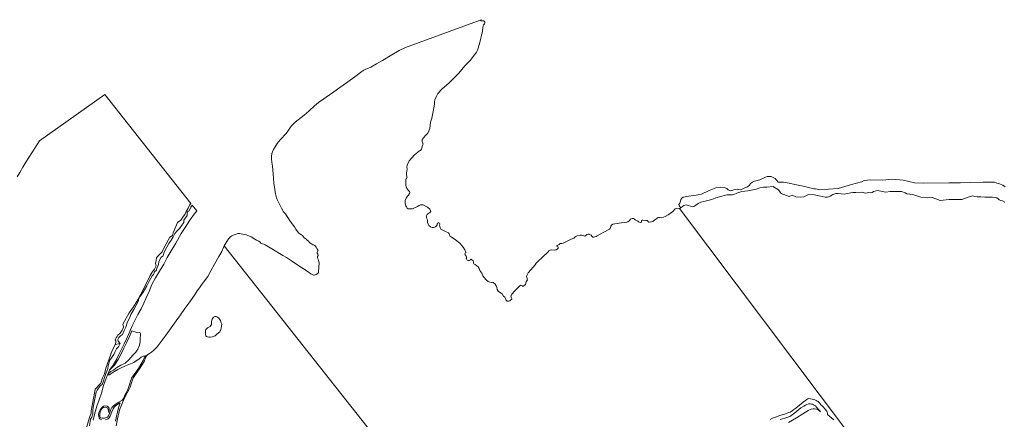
# Model space of a CAD drawing. Extents: x 196936 to 200438, y 361224 to 364196.
# Tile 252 of 256: x 198200 to 199182, y 363797 to 364196. Entities that reach past the tile are written whole.
import ezdxf

# ---------------------------------------------------------------- set-up
doc = ezdxf.new("R2010")
doc.units = 0
for name, color, linetype, lineweight in [('B-ME-GR-GRAS-GV', 60, 'Continuous', 13), ('B-ME-GW-GROND_ZAND-GV', 7, 'Continuous', 18), ('B-ME-GW-TALUD_KRUIN-G', 90, 'Continuous', 18), ('B-ME-GW-TALUD_TEEN-G', 90, 'Continuous', 18), ('B-ME-OB-OEVERVOORZIENING-G', 7, 'Continuous', 18), ('B-ME-OG-WATER_POEL-GV', 7, 'Continuous', 18), ('B-ME-OG-WATER_RIVIER-GV', 130, 'Continuous', 18)]:
    doc.layers.add(name, color=color, linetype=linetype, lineweight=lineweight)

msp = doc.modelspace()

# ---------------------------------------------------------------- linework, layer by layer
at = {"layer": 'B-ME-GR-GRAS-GV'}
for points in [[(199183.088, 364013.989, 14.4), (199180.476, 364015.397, 14.4), (199178.797, 364015.756, 14.4), (199177.314, 364016.369, 14.4), (199176.223, 364017.492, 14.4), (199175.119, 364018.506, 14.4), (199173.379, 364018.816, 14.4), (199170.678, 364018.959, 14.4), (199166.76, 364019.13, 14.4), (199163.035, 364019.057, 14.4), (199159.069, 364019.289, 14.4), (199155.431, 364019.483, 14.4), (199152.596, 364019.919, 14.4), (199151.088, 364020.313, 14.4), (199148.416, 364019.831, 14.4), (199140.085, 364016.798, 14.4), (199127.378, 364016.808, 14.4), (199118.329, 364015.791, 14.4), (199114.072, 364017.274, 14.4), (199110.544, 364018.84, 14.4), (199105.37, 364018.324, 14.4), (199099.155, 364019.256, 14.4), (199091.0388, 364021.691, 14.3972), (199085.2383, 364022.4583, 14.3086), (199083.5582, 364023.5747, 14.3591), (199079.8306, 364024.8429, 14.4534), (199075.3562, 364024.8046, 14.5675), (199068.651, 364024.7283, 14.3182), (199064.1832, 364024.1879, 14.2645), (199055.8876, 364025.7867, 14.537), (199051.9556, 364024.7035, 14.5524), (199050.5876, 364023.6336, 14.4385), (199048.6613, 364023.3765, 14.3768), (199047.392, 364023.8492, 14.4921), (199044.0388, 364022.9823, 14.3415), (199040.1842, 364024.1897, 14.3675), (199034.357, 364023.804, 14.4), (199031.302, 364023.765, 14.4), (199025.811, 364022.785, 14.4), (199022.584, 364022.211, 14.4), (199016.671, 364022.888, 14.4), (199014.505, 364022.858, 14.4), (199011.398, 364021.883, 14.4), (199008.593, 364020.152, 14.4), (199006.022, 364019.004, 14.4), (199003.832, 364019.254, 14.4), (198997.641, 364020.407, 14.4), (198995.7149, 364020.8279, 14.3922), (198993.1188, 364021.3159, 14.3992), (198987.1684, 364021.8563, 14.5453), (198982.4042, 364019.4401, 14.4469), (198979.6296, 364019.024, 14.3985), (198974.5111, 364019.4479, 14.4636), (198970.8818, 364021.0655, 14.4024), (198967.712, 364019.616, 14.4), (198962.571, 364021.702, 14.4), (198960.0034, 364022.8911, 14.3879), (198958.8049, 364024.0718, 14.3602), (198957.2745, 364026.428, 14.3248), (198952.0929, 364029.3808, 14.3262), (198951.8066, 364029.8541, 14.3569), (198945.46, 364029.206, 14.4), (198942.27, 364028.961, 14.4), (198938.641, 364028.267, 14.4), (198934.998, 364026.965, 14.4), (198926.559, 364025.434, 14.4), (198920.751, 364024.602, 14.4), (198915.769, 364023.23, 14.4), (198912.6, 364021.707, 14.4), (198911.309, 364021.578, 14.4), (198908.194, 364021.491, 14.4), (198905.577, 364021.402, 14.4), (198894.686, 364018.322, 14.4), (198890.774, 364016.607, 14.4), (198886.613, 364015.813, 14.4), (198882.713, 364014.712, 14.4), (198879.924, 364014.092, 14.4), (198877.154, 364012.693, 14.4), (198874.762, 364011.196, 14.4), (198873.666, 364010.407, 14.4), (198872.702, 364009.743, 14.4), (198871.241, 364009.579, 14.4), (198869.357, 364010.075, 14.4), (198867.218, 364010.767, 14.4), (198865.237, 364011.384, 14.4), (198862.898, 364010.824, 14.4), (198861.409, 364009.942, 14.4), (198860.017, 364008.939, 14.4), (198859.22, 364009.086, 14.403), (198858.711, 364009.715, 14.651), (198858.18, 364010.753, 15.08), (198857.839, 364011.716, 15.276), (198858.843, 364012.959, 15.292), (198859.493, 364015.215, 15.369), (198859.798, 364016.65, 15.466), (198860.84, 364018.222, 15.543), (198862.12, 364018.988, 15.594), (198867.691, 364020.171, 15.699), (198875.213, 364021.211, 15.737), (198880.444, 364022.074, 15.728), (198887.954, 364025.889, 15.651), (198894.569, 364028.449, 15.807), (198899.079, 364029.09, 15.826), (198903.05, 364028.907, 15.633), (198905.587, 364027.837, 15.529), (198907.15, 364026.491, 15.317), (198908.301, 364025.665, 15.29), (198909.242, 364025.497, 15.209), (198912.683, 364026.484, 15.274), (198916.147, 364027.192, 15.313), (198917.745, 364026.868, 15.325), (198919.501, 364026.47, 15.34), (198920.96, 364027.078, 15.355), (198924.383, 364028.596, 15.351), (198926.451, 364029.439, 15.441), (198928.158, 364031.239, 15.531), (198929.303, 364032.743, 15.519), (198931.13, 364034.141, 15.566), (198933.43, 364035.067, 15.706), (198938.738, 364036.339, 15.823), (198943.633, 364038.824, 15.846), (198946.011, 364039.714, 15.846), (198949.895, 364039.707, 15.831), (198953.973, 364037.573, 15.856), (198957.029, 364034.219, 15.963), (198962.2976, 364034.0132, 16.168), (198967.7761, 364033.0422, 16.6051), (198973.5774, 364031.6515, 16.6142), (198981.9013, 364030.0677, 16.6575), (198992.587, 364027.377, 16.252), (198994.255, 364027.406, 16.283), (198995.946, 364027.154, 16.306), (198997.271, 364026.612, 16.33), (198998.256, 364026.498, 16.384), (199007.074, 364026.919, 16.416), (199016.734, 364027.908, 16.228), (199030.0119, 364031.6622, 16.2549), (199040.0792, 364034.5648, 16.2549), (199042.6031, 364035.6989, 16.1823), (199049.4608, 364036.2932, 16.1669), (199060.9331, 364036.0134, 16.0676), (199070.6731, 364037.1822, 16.2461), (199081.5619, 364035.9244, 16.3055), (199092.7025, 364033.239, 16.3593), (199101.644, 364033.029, 16.438), (199127.103, 364033.408, 16.558), (199138.845, 364033.503, 16.473), (199148.718, 364033.702, 16.426), (199161.262, 364034.037, 16.31), (199172.651, 364033.951, 16.193), (199175.014, 364033.167, 16.092), (199177.586, 364032.567, 16.006), (199180.808, 364031.086, 16.026), (199183.388, 364029.346, 15.995)], [(198269.947, 363790.882, 15.258), (198271.029, 363797.409, 15.06), (198272.332, 363799.371, 14.902), (198273.315, 363802.882, 14.729), (198273.478, 363806.222, 14.567), (198273.825, 363809.574, 14.72), (198276.862, 363824.408, 14.752), (198277.596, 363826.454, 14.807), (198280.641, 363830.882, 14.838), (198282.707, 363832.091, 14.958), (198283.976, 363835.576, 14.899), (198285.095, 363839.072, 14.823), (198286.314, 363842.957, 14.741), (198288.45, 363847.692, 15.002), (198288.72, 363851.128, 14.922), (198290.257, 363856.306, 15.097), (198294.343, 363861.904, 15.165), (198295.607, 363865.138, 15.172), (198296.954, 363867.675, 15.216), (198298.87, 363869.656, 15.371), (198300.697, 363873.12, 15.379), (198298.673, 363875.263, 15.41), (198298.223, 363877.013, 15.392), (198299.511, 363879.131, 15.222), (198300.946, 363880.693, 15.079), (198302.916, 363882.03, 15.251), (198304.779, 363885.986, 15.137), (198306.383, 363889.429, 14.986), (198307.972, 363894.748, 15.057), (198310.176, 363898.892, 15.159), (198311.429, 363902.051, 15.085), (198314.369, 363906.794, 15.145), (198318.899, 363915.545, 15.01), (198319.128, 363917.328, 15.092), (198320.32, 363919.568, 15.09), (198323.499, 363924.362, 15.217), (198327.268, 363930.572, 15.318), (198329.975, 363935.951, 15.314), (198331.134, 363938.273, 15.343), (198332.695, 363940.486, 15.402), (198333.939, 363941.93, 15.505), (198335, 363944.455, 15.259), (198336.778, 363946.365, 15.338), (198337.443, 363949.179, 15.231), (198338.971, 363951.692, 15.329), (198339.284, 363954.831, 15.329), (198341.531, 363959.07, 15.337), (198343.429, 363960.529, 15.255), (198344.096, 363963.165, 15.1), (198345.318, 363965.671, 15.134), (198347.242, 363969.306, 15.125), (198349.146, 363972.869, 15.077), (198351.485, 363976.227, 15.052), (198353.392, 363979.471, 15.166), (198355.327, 363982.731, 15.029), (198357.525, 363985.405, 15.164), (198359.685, 363987.931, 15.252), (198362.041, 363991.178, 15.382), (198364.025, 363993.807, 15.385), (198364.048, 363996.248, 15.231), (198367.392, 364000.677, 15.362), (198367.626, 364003.685, 15.227), (198368.507, 364004.985, 15.256), (198369.618, 364005.49, 15.314), (198371.055, 364009.163, 15.283), (198372.4953, 364011.0128, 15.3404), (198376.9889, 364005.3211, 16.1008), (198374.644, 364002.145, 15.988), (198370.209, 363996.01, 15.958), (198365.492, 363988.752, 15.832), (198361.552, 363982.949, 15.88), (198356.234, 363973.274, 16.049), (198351.514, 363965.451, 15.997), (198347.677, 363959, 15.908), (198344.185, 363952.277, 15.917), (198339.883, 363945.122, 15.903), (198336.011, 363938.727, 15.758), (198332.163, 363931.837, 15.796), (198329.722, 363925.081, 15.882), (198326.715, 363918.665, 15.835), (198324.202, 363913.302, 15.797), (198321.544, 363907.545, 15.715), (198318.152, 363901.892, 15.766), (198315.689, 363896.75, 15.795), (198312.72, 363890.808, 15.744), (198310.289, 363884.844, 15.763), (198307.765, 363879.119, 15.79), (198304.714, 363872.691, 15.917), (198302.072, 363867.205, 15.782), (198299.346, 363862.113, 15.486), (198297.351, 363857.766, 15.331), (198293.643, 363851.241, 15.421), (198289.938, 363846.487, 15.206), (198286.609, 363838.415, 14.836), (198283.895, 363831.169, 14.905), (198282.002, 363823.483, 14.93), (198279.858, 363816.897, 14.736), (198277.296, 363810.304, 14.768), (198275.249, 363803.452, 14.792), (198273.693, 363796.324, 14.92)], [(198266.979, 363789.129, 14.214), (198270.52, 363799.986, 14.214), (198271.86, 363803.394, 14.214), (198271.879, 363805.849, 14.214), (198275.544, 363825.204, 14.214), (198275.878, 363827.492, 14.214), (198281.516, 363833.478, 14.214), (198283.086, 363838.574, 14.214), (198285.053, 363842.79, 14.214), (198286.493, 363848.231, 14.214), (198292.6, 363865.981, 14.214), (198294.803, 363869.713, 14.214), (198295.547, 363871.943, 14.214), (198300.697, 363873.12, 15.379), (198298.87, 363869.656, 15.371), (198296.954, 363867.675, 15.216), (198295.607, 363865.138, 15.172), (198294.343, 363861.904, 15.165), (198290.257, 363856.306, 15.097), (198288.72, 363851.128, 14.922), (198288.45, 363847.692, 15.002), (198286.314, 363842.957, 14.741), (198285.095, 363839.072, 14.823), (198283.976, 363835.576, 14.899), (198282.707, 363832.091, 14.958), (198280.641, 363830.882, 14.838), (198277.596, 363826.454, 14.807), (198276.862, 363824.408, 14.752), (198273.825, 363809.574, 14.72), (198273.478, 363806.222, 14.567), (198273.315, 363802.882, 14.729), (198272.332, 363799.371, 14.902), (198271.029, 363797.409, 15.06), (198269.947, 363790.882, 15.258)], [(198948.893, 363797.018, 14.4), (198951.212, 363798.357, 14.4), (198954.161, 363799.53, 14.4), (198958.631, 363801.021, 14.4), (198964.16, 363802.853, 14.4), (198967.258, 363803.978, 14.4), (198968.841, 363804.567, 14.4), (198969.854, 363805.037, 14.4), (198970.827, 363805.697, 14.4), (198972.644, 363806.97, 14.4), (198974.421, 363808.433, 14.4), (198978.146, 363811.495, 14.4), (198981.761, 363814.414, 14.4), (198985.64, 363817.211, 14.4), (198986.477, 363817.763, 14.4), (198986.803, 363817.91, 14.4), (198987.427, 363817.962, 14.4), (198989.216, 363817.662, 14.4), (198992.421, 363817.043, 14.4), (198993.62, 363816.718, 14.4), (198994.866, 363816.265, 14.4), (198995.799, 363815.508, 14.4), (198996.881, 363814.98, 14.4), (198997.814, 363814.223, 14.4), (198998.764, 363813.093, 14.4), (198999.161, 363812.243, 14.4), (198999.666, 363811.535, 14.4), (199000.673, 363810.893, 14.4), (199001.746, 363809.748, 14.4), (199003.562, 363807.807, 14.4), (199005.435, 363805.302, 14.4), (199005.763, 363804.398, 14.4), (199005.941, 363803.265, 14.4), (199005.985, 363802.58, 14.4), (199006.099, 363802.226, 14.4), (199006.524, 363801.899, 14.4), (199008.22, 363800.528, 14.4), (199010.502, 363798.346, 14.4), (199012.394, 363796.798, 14.4)], [(198967.159, 363794.257, 15.843), (198975.177, 363798.892, 15.808), (198981.64, 363802.904, 15.708), (198986.829, 363806.074, 15.695), (198989.827, 363807.395, 15.747), (198991.728, 363807.793, 15.695), (198993.091, 363807.821, 15.643), (198994.995, 363807.446, 15.582), (198996.666, 363806.664, 15.565), (198999.269, 363804.848, 15.426), (198998.426, 363805.842, 15.426), (198996.36, 363807.751, 15.469), (198995.161, 363809.404, 15.413), (198994.129, 363810.637, 15.387), (198992.202, 363811.88, 15.33), (198991.153, 363812.435, 15.265), (198990.245, 363812.602, 15.239), (198988.727, 363812.84, 15.235), (198987.254, 363812.67, 15.209), (198985.576, 363812.061, 15.178), (198984.176, 363811.451, 15.078), (198982.436, 363810.57, 15.013), (198979.402, 363808.665, 15.113), (198973.668, 363803.735, 15.122), (198969.585, 363800.777, 15.191), (198968.619, 363800.178, 15.187), (198963.408, 363798.432, 15.074), (198958.831, 363797.077, 15.07)]]:
    msp.add_polyline3d(points, dxfattribs=at)
at = {"layer": 'B-ME-GW-GROND_ZAND-GV'}
for points in [[(198273.693, 363796.324, 14.92), (198275.249, 363803.452, 14.792), (198277.296, 363810.304, 14.768), (198279.858, 363816.897, 14.736), (198282.002, 363823.483, 14.93), (198283.895, 363831.169, 14.905), (198286.609, 363838.415, 14.836), (198289.938, 363846.487, 15.206), (198294.949, 363851.314, 15.432), (198298.71, 363857.076, 15.398), (198301.186, 363862.049, 15.526), (198304.219, 363868.279, 15.87), (198306.915, 363873.781, 15.958), (198309.934, 363879.935, 15.868), (198312.3352, 363885.5012, 15.8544), (198313.433, 363885.35, 15.706), (198315.445, 363884.818, 15.711), (198317.227, 363883.906, 15.706), (198318.42, 363883.655, 15.701), (198319.737, 363883.834, 15.701), (198320.532, 363883.667, 15.696), (198321.016, 363883.055, 15.696), (198321.083, 363882.047, 15.696), (198320.726, 363878.052, 15.592), (198320.698, 363874.648, 15.592), (198320.07, 363871.5, 15.524), (198318.195, 363867.497, 15.467), (198316.389, 363864.412, 15.399), (198313.462, 363861.237, 15.373), (198311.482, 363858.876, 15.358), (198309.25, 363856.582, 15.389), (198305.682, 363853.293, 15.303), (198301.506, 363851.243, 15.313), (198297.441, 363848.887, 15.261), (198293.916, 363846.43, 15.179), (198292.645, 363845.709, 15.186), (198291.228, 363844.918, 15.036), (198289.994, 363843.811, 15.046), (198289.198, 363842.984, 14.953), (198288.79, 363842.333, 14.845), (198288.714, 363841.679, 14.762), (198289.564, 363841.66, 14.752), (198290.072, 363841.877, 14.708), (198291.521, 363842.627, 14.662), (198294.325, 363844.58, 14.693), (198298.302, 363847.13, 14.687), (198300.997, 363848.47, 14.842), (198306.038, 363850.676, 14.811), (198314.394, 363854.185, 14.656), (198319.466, 363857.601, 14.615), (198321.756, 363859.303, 14.705), (198322.858, 363859.91, 14.705), (198324.006, 363860.291, 14.684), (198324.871, 363860.447, 14.622), (198325.55, 363860.589, 14.488), (198325.143, 363859.968, 14.435), (198323.538, 363855.999, 14.362), (198321.368, 363851.913, 14.383), (198318.947, 363847.892, 14.497), (198314.805, 363842.05, 14.698), (198312.08, 363838.249, 14.838), (198311.549, 363837.171, 14.791), (198310.86, 363835.375, 14.719), (198310.002, 363832.128, 14.569), (198309.073, 363829.22, 14.507), (198308.229, 363827.038, 14.512), (198307.201, 363825.172, 14.492), (198305.512, 363822.059, 14.523), (198304.102, 363818.178, 14.662), (198303.417, 363817.044, 14.652), (198302.476, 363816.234, 14.719), (198299.246, 363814.405, 14.9), (198296.548, 363812.735, 15.086), (198293.986, 363810.644, 15.236), (198292.429, 363809.281, 15.308), (198291.254, 363807.101, 15.385), (198290.061, 363803.194, 15.375), (198289.029, 363800.666, 15.432), (198288.086, 363799.526, 15.447), (198286.994, 363798.992, 15.535), (198284.958, 363798.568, 15.608), (198282.851, 363798.484, 15.633), (198281.544, 363798.636, 15.649), (198280.878, 363799.229, 15.664), (198280.466, 363800.418, 15.659), (198280.315, 363802.275, 15.685), (198280.854, 363804.677, 15.742), (198281.519, 363806.585, 15.737), (198282.495, 363808.016, 15.747), (198283.906, 363809.065, 15.685), (198285.643, 363809.45, 15.695), (198287.127, 363809.24, 15.726), (198288.284, 363808.442, 15.649), (198289.26, 363804.208, 15.53), (198289.836, 363807.561, 15.442), (198289.776, 363808.304, 15.473), (198289.434, 363809.153, 15.447), (198288.825, 363809.924, 15.442), (198287.724, 363810.568, 15.396), (198285.41, 363810.912, 15.37), (198284.221, 363810.499, 15.38), (198282.755, 363809.604, 15.37), (198281.925, 363808.487, 15.391), (198280.778, 363806.856, 15.391), (198279.628, 363804.894, 15.411), (198279.266, 363803.685, 15.375), (198278.992, 363802.283, 15.38), (198279.255, 363800.449, 15.396), (198279.809, 363798.582, 15.37), (198280.796, 363797.584, 15.339), (198282.269, 363796.97, 15.349)], [(198282.269, 363796.97, 15.349), (198280.796, 363797.584, 15.339), (198279.809, 363798.582, 15.37), (198279.255, 363800.449, 15.396), (198278.992, 363802.283, 15.38), (198279.266, 363803.685, 15.375), (198279.628, 363804.894, 15.411), (198280.778, 363806.856, 15.391), (198281.925, 363808.487, 15.391), (198282.755, 363809.604, 15.37), (198284.221, 363810.499, 15.38), (198285.41, 363810.912, 15.37), (198287.724, 363810.568, 15.396), (198288.825, 363809.924, 15.442), (198289.434, 363809.153, 15.447), (198289.776, 363808.304, 15.473), (198289.836, 363807.561, 15.442), (198289.26, 363804.208, 15.53), (198288.284, 363808.442, 15.649), (198287.127, 363809.24, 15.726), (198285.643, 363809.45, 15.695), (198283.906, 363809.065, 15.685), (198282.495, 363808.016, 15.747), (198281.519, 363806.585, 15.737), (198280.854, 363804.677, 15.742), (198280.315, 363802.275, 15.685), (198280.466, 363800.418, 15.659), (198280.878, 363799.229, 15.664), (198281.544, 363798.636, 15.649), (198282.851, 363798.484, 15.633), (198284.958, 363798.568, 15.608), (198286.994, 363798.992, 15.535), (198288.086, 363799.526, 15.447), (198289.029, 363800.666, 15.432), (198290.061, 363803.194, 15.375), (198291.254, 363807.101, 15.385), (198292.429, 363809.281, 15.308), (198293.986, 363810.644, 15.236), (198296.548, 363812.735, 15.086), (198299.246, 363814.405, 14.9), (198302.476, 363816.234, 14.719), (198303.417, 363817.044, 14.652), (198304.102, 363818.178, 14.662), (198305.512, 363822.059, 14.523), (198307.201, 363825.172, 14.492), (198308.229, 363827.038, 14.512), (198309.073, 363829.22, 14.507), (198310.002, 363832.128, 14.569), (198310.86, 363835.375, 14.719), (198311.549, 363837.171, 14.791), (198312.08, 363838.249, 14.838), (198314.805, 363842.05, 14.698), (198318.947, 363847.892, 14.497), (198321.368, 363851.913, 14.383), (198323.538, 363855.999, 14.362), (198325.143, 363859.968, 14.435), (198325.55, 363860.589, 14.488), (198326.942, 363860.81, 14.4), (198325.914, 363858.944, 14.4), (198324.814, 363855.835, 14.4), (198322.97, 363852.336, 14.4), (198319.852, 363847.698, 14.4), (198316.661, 363843.068, 14.4), (198314.113, 363839.21, 14.4), (198313.049, 363836.722, 14.4), (198311.998, 363833.719, 14.4), (198310.667, 363829.571, 14.4), (198309.556, 363827.309, 14.4), (198305.728, 363820.069, 14.4), (198303.317, 363814.87, 14.4), (198301.868, 363811.288, 14.4), (198300.352, 363807.456, 14.4), (198299.234, 363803.871, 14.4), (198297.899, 363797.81, 14.4), (198296.584, 363790.975, 14.4)], [(198296.132, 363795.346, 14.75), (198296.904, 363800.369, 14.704), (198297.888, 363804.374, 14.683), (198298.946, 363808.701, 14.6), (198300.638, 363813.727, 14.533), (198299.059, 363812.809, 14.776), (198296.231, 363810.969, 14.957), (198294.608, 363809.357, 15.024), (198293.704, 363807.918, 15.039), (198292.467, 363804.899, 15.065), (198290.594, 363800.52, 15.07), (198289.615, 363798.758, 15.132), (198288.706, 363797.908, 15.137), (198287.686, 363797.366, 15.179), (198286.038, 363797.117, 15.261)], [(198286.038, 363797.117, 15.261), (198287.686, 363797.366, 15.179), (198288.706, 363797.908, 15.137), (198289.615, 363798.758, 15.132), (198290.594, 363800.52, 15.07), (198292.467, 363804.899, 15.065), (198293.704, 363807.918, 15.039), (198294.608, 363809.357, 15.024), (198296.231, 363810.969, 14.957), (198299.059, 363812.809, 14.776), (198300.638, 363813.727, 14.533), (198298.946, 363808.701, 14.6), (198297.888, 363804.374, 14.683), (198296.904, 363800.369, 14.704), (198296.132, 363795.346, 14.75)]]:
    msp.add_polyline3d(points, dxfattribs=at)
at = {"layer": 'B-ME-GW-TALUD_KRUIN-G'}
for points in [[(198372.4953, 364011.0128, 15.3404), (198371.055, 364009.163, 15.283), (198369.618, 364005.49, 15.314), (198368.507, 364004.985, 15.256), (198367.626, 364003.685, 15.227), (198367.392, 364000.677, 15.362), (198364.048, 363996.248, 15.231), (198364.025, 363993.807, 15.385), (198362.041, 363991.178, 15.382), (198359.685, 363987.931, 15.252), (198357.525, 363985.405, 15.164), (198355.327, 363982.731, 15.029), (198353.392, 363979.471, 15.166), (198351.485, 363976.227, 15.052), (198349.146, 363972.869, 15.077), (198347.242, 363969.306, 15.125), (198345.318, 363965.671, 15.134), (198344.096, 363963.165, 15.1), (198343.429, 363960.529, 15.255), (198341.531, 363959.07, 15.337), (198339.284, 363954.831, 15.329), (198338.971, 363951.692, 15.329), (198337.443, 363949.179, 15.231), (198336.778, 363946.365, 15.338), (198335, 363944.455, 15.259), (198333.939, 363941.93, 15.505), (198332.695, 363940.486, 15.402), (198331.134, 363938.273, 15.343), (198329.975, 363935.951, 15.314), (198327.268, 363930.572, 15.318), (198323.499, 363924.362, 15.217), (198320.32, 363919.568, 15.09), (198319.128, 363917.328, 15.092), (198318.899, 363915.545, 15.01), (198314.369, 363906.794, 15.145), (198311.429, 363902.051, 15.085), (198310.176, 363898.892, 15.159), (198307.972, 363894.748, 15.057), (198306.383, 363889.429, 14.986), (198304.779, 363885.986, 15.137), (198302.916, 363882.03, 15.251), (198300.946, 363880.693, 15.079), (198299.511, 363879.131, 15.222), (198298.223, 363877.013, 15.392), (198298.673, 363875.263, 15.41), (198300.697, 363873.12, 15.379), (198298.87, 363869.656, 15.371), (198296.954, 363867.675, 15.216), (198295.607, 363865.138, 15.172), (198294.343, 363861.904, 15.165), (198290.257, 363856.306, 15.097), (198288.72, 363851.128, 14.922), (198288.45, 363847.692, 15.002), (198286.314, 363842.957, 14.741), (198285.095, 363839.072, 14.823), (198283.976, 363835.576, 14.899), (198282.707, 363832.091, 14.958), (198280.641, 363830.882, 14.838), (198277.596, 363826.454, 14.807), (198276.862, 363824.408, 14.752), (198273.825, 363809.574, 14.72), (198273.478, 363806.222, 14.567), (198273.315, 363802.882, 14.729), (198272.332, 363799.371, 14.902), (198271.029, 363797.409, 15.06), (198269.947, 363790.882, 15.258)], [(198958.831, 363797.077, 15.07), (198963.408, 363798.432, 15.074), (198968.619, 363800.178, 15.187), (198969.585, 363800.777, 15.191), (198973.668, 363803.735, 15.122), (198979.402, 363808.665, 15.113), (198982.436, 363810.57, 15.013), (198984.176, 363811.451, 15.078), (198985.576, 363812.061, 15.178), (198987.254, 363812.67, 15.209), (198988.727, 363812.84, 15.235), (198990.245, 363812.602, 15.239), (198991.153, 363812.435, 15.265), (198992.202, 363811.88, 15.33), (198994.129, 363810.637, 15.387), (198995.161, 363809.404, 15.413), (198996.36, 363807.751, 15.469), (198998.426, 363805.842, 15.426), (198999.269, 363804.848, 15.426)]]:
    msp.add_polyline3d(points, dxfattribs=at)
at = {"layer": 'B-ME-GW-TALUD_TEEN-G'}
msp.add_polyline3d([(198376.9889, 364005.3211, 16.1008), (198374.644, 364002.145, 15.988), (198370.209, 363996.01, 15.958), (198365.492, 363988.752, 15.832), (198361.552, 363982.949, 15.88), (198356.234, 363973.274, 16.049), (198351.514, 363965.451, 15.997), (198347.677, 363959, 15.908), (198344.185, 363952.277, 15.917), (198339.883, 363945.122, 15.903), (198336.011, 363938.727, 15.758), (198332.163, 363931.837, 15.796), (198329.722, 363925.081, 15.882), (198326.715, 363918.665, 15.835), (198324.202, 363913.302, 15.797), (198321.544, 363907.545, 15.715), (198318.152, 363901.892, 15.766), (198315.689, 363896.75, 15.795), (198312.72, 363890.808, 15.744), (198310.289, 363884.844, 15.763), (198307.765, 363879.119, 15.79), (198304.714, 363872.691, 15.917), (198302.072, 363867.205, 15.782), (198299.346, 363862.113, 15.486), (198297.351, 363857.766, 15.331), (198293.643, 363851.241, 15.421), (198289.938, 363846.487, 15.206), (198286.609, 363838.415, 14.836), (198283.895, 363831.169, 14.905), (198282.002, 363823.483, 14.93), (198279.858, 363816.897, 14.736), (198277.296, 363810.304, 14.768), (198275.249, 363803.452, 14.792), (198273.693, 363796.324, 14.92)], dxfattribs=at)
at = {"layer": 'B-ME-OB-OEVERVOORZIENING-G'}
msp.add_polyline3d([(198266.979, 363789.129, 14.214), (198270.52, 363799.986, 14.214), (198271.86, 363803.394, 14.214), (198271.879, 363805.849, 14.214), (198275.544, 363825.204, 14.214), (198275.878, 363827.492, 14.214), (198281.516, 363833.478, 14.214), (198283.086, 363838.574, 14.214), (198285.053, 363842.79, 14.214), (198286.493, 363848.231, 14.214), (198292.6, 363865.981, 14.214), (198294.803, 363869.713, 14.214), (198295.547, 363871.943, 14.214), (198296.291, 363874.173, 14.214), (198296.239, 363875.507, 14.214), (198295.791, 363876.703, 14.214), (198296.588, 363878.69, 14.214), (198297.791, 363879.868, 14.214), (198298.495, 363881.166, 14.214), (198300.709, 363883.345, 14.214), (198302.674, 363886.383, 14.214), (198303.874, 363889.172, 14.214), (198303.617, 363891.035, 14.214), (198303.173, 363892.372, 14.214), (198309.534, 363903.631, 14.214), (198311.942, 363906.812, 14.214), (198313.311, 363908.54, 14.214), (198318.326, 363916.566, 14.214), (198324.457, 363928.71, 14.214), (198330.588, 363940.854, 14.214), (198332.699, 363944.338, 14.214), (198335.047, 363947.249, 14.214), (198336.033, 363949.176, 14.214), (198336.486, 363950.604, 14.214), (198335.983, 363952.859, 14.214), (198336.458, 363955.853, 14.214), (198337.029, 363958.396, 14.214), (198337.871, 363959.709, 14.214), (198339.142, 363961.037, 14.214), (198340.889, 363963.003, 14.214), (198342.512, 363964.524, 14.214), (198344.834, 363969.513, 14.214), (198350.195, 363979.147, 14.214), (198352.723, 363980.976, 14.214), (198353.378, 363983.625, 14.214), (198357.821, 363993.799, 14.214), (198361.168, 363996.153, 14.214), (198363.802, 364000.246, 14.214), (198365.134, 364001.688, 14.214), (198366.455, 364004.794, 14.214), (198368.494, 364008.024, 14.214), (198369.866, 364011.011, 14.214), (198371.2125, 364012.6377, 14.214)], dxfattribs=at)
at = {"layer": 'B-ME-OG-WATER_POEL-GV'}
for points in [[(198620.847, 363696.346, 14.4), (198404.416, 363970.517, 14.4), (198405.4, 363972.326, 14.4), (198408.827, 363977.652, 14.4), (198409.944, 363978.862, 14.4), (198411.119, 363979.791, 14.4), (198411.951, 363980.394, 14.4), (198413.286, 363981.122, 14.4), (198416.22, 363982.241, 14.4), (198417.92, 363982.712, 14.4), (198419.805, 363982.674, 14.4), (198423.056, 363982.08, 14.4), (198426.304, 363981.333, 14.4), (198427.859, 363980.905, 14.4), (198429.016, 363980.494, 14.4), (198431.32, 363979.331, 14.4), (198435.034, 363977.017, 14.4), (198436.555, 363976.231, 14.4), (198438.806, 363975.137, 14.4), (198440.189, 363974.02, 14.4), (198441.059, 363973.271, 14.4), (198441.491, 363973.004, 14.4), (198442.682, 363972.619, 14.4), (198443.933, 363972.227, 14.4), (198445.149, 363971.531, 14.4), (198451.808, 363967.455, 14.4), (198462.946, 363961.009, 14.4), (198466.526, 363958.865, 14.4), (198471.706, 363955.609, 14.4), (198479.024, 363950.562, 14.4), (198483.629, 363947.682, 14.4), (198487.283, 363945.375, 14.4), (198490.704, 363942.663, 14.4), (198493.345, 363941.215, 14.4), (198494.13, 363941.062, 14.4), (198496.01, 363941.832, 14.4), (198497.716, 363942.962, 14.4), (198498.22, 363943.583, 14.4), (198498.343, 363943.846, 14.4), (198498.602, 363945.545, 14.4), (198498.857, 363948.016, 14.4), (198498.794, 363950.401, 14.4), (198499.013, 363952.289, 14.4), (198499.134, 363953.603, 14.4), (198498.882, 363954.62, 14.4), (198498.408, 363956.126, 14.4), (198497.934, 363957.632, 14.4), (198497.345, 363958.935, 14.4), (198497.394, 363959.362, 14.4), (198497.64, 363959.889, 14.4), (198498.2, 363960.719, 14.4), (198498.222, 363961.18, 14.4), (198497.733, 363962.286, 14.4), (198497.101, 363963.224, 14.4), (198496.996, 363963.915, 14.4), (198497.399, 363964.733, 14.4), (198497.944, 363965.441, 14.4), (198498.238, 363965.84, 14.4), (198497.882, 363966.498, 14.4), (198496.853, 363968.007, 14.4), (198496.1, 363969.236, 14.4), (198495.509, 363970.262, 14.4), (198494.807, 363970.868, 14.4), (198493.421, 363971.43, 14.4), (198492.765, 363971.63, 14.4), (198490.732, 363972.73, 14.4), (198489.497, 363973.799, 14.4), (198488.596, 363975.077, 14.4), (198487.327, 363976.119, 14.4), (198485.68, 363977.36, 14.4), (198484.102, 363978.654, 14.4), (198482.459, 363980.728, 14.4), (198481.508, 363981.579, 14.4), (198479.846, 363982.42, 14.4), (198478.712, 363983.292, 14.4), (198477.581, 363984.72, 14.4), (198476, 363987.064, 14.4), (198474.407, 363989.564, 14.4), (198470.06, 363994.996, 14.4), (198467.775, 363998.718, 14.4), (198466.524, 364000.715, 14.4), (198465.409, 364002.543, 14.4), (198463.63, 364004.509, 14.4), (198461.459, 364008.156, 14.4), (198459.541, 364012.114, 14.4), (198457.226, 364016.643, 14.4), (198456.429, 364018.557, 14.4), (198455.702, 364022.407, 14.4), (198455.059, 364026.711, 14.4), (198453.992, 364033.226, 14.4), (198453.405, 364042.277, 14.4), (198452.487, 364050.071, 14.4), (198451.984, 364053.988, 14.4), (198451.608, 364057.397, 14.4), (198451.557, 364059.626, 14.4), (198452.052, 364062.563, 14.4), (198452.583, 364064.477, 14.4), (198453.738, 364066.721, 14.4), (198455.262, 364069.477, 14.4), (198457.397, 364072.718, 14.4), (198460.463, 364076.53, 14.4), (198466.202, 364082.626, 14.4), (198468.446, 364085.962, 14.4), (198470.534, 364089.042, 14.4), (198471.948, 364090.749, 14.4), (198475.257, 364093.874, 14.4), (198484.076, 364100.944, 14.4), (198488.765, 364105.078, 14.4), (198494.414, 364110.224, 14.4), (198498.35, 364113.51, 14.4), (198503.664, 364117.384, 14.4), (198506.104, 364119.066, 14.4), (198513.62, 364124.182, 14.4), (198519.737, 364128.525, 14.4), (198522.971, 364131.004, 14.4), (198534.679, 364139.19, 14.4), (198541.56, 364144.473, 14.4), (198543.599, 364145.921, 14.4), (198545.82, 364146.926, 14.4), (198548.381, 364148.033, 14.4), (198550.581, 364148.854, 14.4), (198556.293, 364152.121, 14.4), (198562.457, 364155.663, 14.4), (198569.8, 364160.152, 14.4), (198579.023, 364165.412, 14.4), (198585.309, 364168.599, 14.4), (198660.577, 364196.286, 14.4), (198660.521, 364195.517, 14.4), (198660.716, 364195.263, 14.4), (198661.192, 364195.063, 14.4), (198662.293, 364195.1, 14.4), (198663.472, 364195.035, 14.4), (198663.819, 364194.898, 14.4), (198664.142, 364194.581, 14.4), (198664.341, 364194.007, 14.4), (198664.347, 364193.366, 14.4), (198664.315, 364192.777, 14.4), (198663.923, 364192.235, 14.4), (198663.239, 364191.549, 14.4), (198663.027, 364190.983, 14.4), (198662.335, 364188.517, 14.4), (198662.129, 364184.89, 14.4), (198658.983, 364172.152, 14.4), (198657.202, 364165.947, 14.4), (198656.059, 364163.861, 14.4), (198654.125, 364161.33, 14.4), (198649.574, 364155.583, 14.4), (198646.761, 364152.621, 14.4), (198644.48, 364150.228, 14.4), (198638.318, 364143.005, 14.4), (198630.662, 364135.202, 14.4), (198628.66, 364133.183, 14.4), (198621.479, 364126.931, 14.4), (198617.594, 364122.447, 14.4), (198616.194, 364120.003, 14.4), (198614.513, 364116.336, 14.4), (198614.319, 364114.265, 14.4), (198614.237, 364111.948, 14.4), (198612.783, 364104.624, 14.4), (198611.517, 364098.117, 14.4), (198610.109, 364093.999, 14.4), (198609.615, 364087.759, 14.4), (198607.637, 364083.149, 14.4), (198605.069, 364080.698, 14.4), (198602.002, 364076.652, 14.4), (198601.966, 364075.539, 14.4), (198602.003, 364074.651, 14.4), (198602.608, 364073.045, 14.4), (198602.755, 364071.911, 14.4), (198602.269, 364070.525, 14.4), (198601.249, 364066.937, 14.4), (198600.255, 364065.593, 14.4), (198599.144, 364065.381, 14.4), (198594.376, 364061.304, 14.4), (198591.769, 364058.655, 14.4), (198588.753, 364055.325, 14.4), (198586.802, 364051.099, 14.4), (198586.546, 364048.895, 14.4), (198586.763, 364047.148, 14.4), (198586.64, 364044.883, 14.4), (198586.316, 364043.292, 14.4), (198586.239, 364042.23, 14.4), (198586.539, 364038.799, 14.4), (198586.29, 364037.85, 14.4), (198585.899, 364037.291, 14.4), (198585.466, 364036.364, 14.4), (198585.481, 364035.292, 14.4), (198585.632, 364030.574, 14.4), (198586.295, 364028.264, 14.4), (198587.096, 364027.147, 14.4), (198587.919, 364026.214, 14.4), (198589.137, 364024.677, 14.4), (198589.658, 364023.956, 14.4), (198589.605, 364023.497, 14.4), (198589.223, 364022.611, 14.4), (198588.102, 364020.972, 14.4), (198587.291, 364019.996, 14.4), (198585.985, 364017.96, 14.4), (198584.954, 364015.893, 14.4), (198584.763, 364014.24, 14.4), (198584.917, 364012.361, 14.4), (198585.479, 364010.388, 14.4), (198586.189, 364009.282, 14.4), (198587.06, 364007.971, 14.4), (198587.753, 364007.518, 14.4), (198589.773, 364007.284, 14.4), (198592.132, 364007.569, 14.4), (198597.125, 364009.689, 14.4), (198598.824, 364010.702, 14.4), (198600.103, 364011.298, 14.4), (198601.523, 364011.506, 14.4), (198602.706, 364011.276, 14.4), (198607.239, 364009.029, 14.4), (198609.496, 364007.231, 14.4), (198610.326, 364005.553, 14.4), (198610.343, 364004.9, 14.4), (198609.389, 364003.894, 14.4), (198607.412, 364002.494, 14.4), (198606.724, 364001.783, 14.4), (198606.065, 364000.51, 14.4), (198606.082, 363999.856, 14.4), (198606.301, 363998.528, 14.4), (198606.773, 363996.984, 14.4), (198607.083, 363995.645, 14.4), (198607.238, 363993.766, 14.4), (198607.751, 363992.171, 14.4), (198608.633, 363990.952, 14.4), (198610.28, 363989.505, 14.4), (198611.726, 363988.732, 14.4), (198613.044, 363988.859, 14.4), (198614.015, 363989.211, 14.4), (198615.038, 363989.605, 14.4), (198616.052, 363990.325, 14.4), (198616.68, 363991.322, 14.4), (198616.878, 363992.23, 14.4), (198617.198, 363992.984, 14.4), (198617.802, 363993.379, 14.4), (198618.466, 363993.488, 14.4), (198619.026, 363993.098, 14.4), (198619.483, 363992.626, 14.4), (198619.53, 363991.829, 14.4), (198619.302, 363991.065, 14.4), (198619.317, 363989.825, 14.4), (198619.729, 363988.568, 14.4), (198620.601, 363987.257, 14.4), (198621.658, 363986.343, 14.4), (198622.983, 363985.724, 14.4), (198624.347, 363985.054, 14.4), (198625.661, 363984.344, 14.4), (198627.506, 363983.804, 14.4), (198628.26, 363983.484, 14.4), (198628.888, 363982.48, 14.4), (198629.068, 363981.622, 14.4), (198629.329, 363980.661, 14.4), (198629.835, 363979.811, 14.4), (198630.619, 363979.348, 14.4), (198631.679, 363978.853, 14.4), (198635.118, 363976.407, 14.4), (198639.471, 363973.017, 14.4), (198642.78, 363969.051, 14.4), (198644.545, 363966.613, 14.4), (198645.432, 363964.23, 14.4), (198645.501, 363963.617, 14.4), (198644.886, 363963.13, 14.4), (198644.433, 363962.438, 14.4), (198644.716, 363961.66, 14.4), (198645.76, 363960.236, 14.4), (198646.235, 363959.111, 14.4), (198646.118, 363958.101, 14.4), (198645.84, 363957.714, 14.4), (198645.941, 363957.377, 14.4), (198646.742, 363956.26, 14.4), (198647.944, 363955.795, 14.4), (198649.2, 363955.789, 14.4), (198649.713, 363956.195, 14.4), (198649.888, 363956.501, 14.4), (198650.308, 363956.917, 14.4), (198650.697, 363957.058, 14.4), (198651.156, 363957.005, 14.4), (198652.69, 363955.385, 14.4), (198653.175, 363954.351, 14.4), (198653.15, 363953.331, 14.4), (198653.494, 363952.686, 14.4), (198654.562, 363951.864, 14.4), (198656.424, 363950.671, 14.4), (198657.736, 363949.542, 14.4), (198658.83, 363947.74, 14.4), (198659.424, 363946.042, 14.4), (198661.228, 363943.134, 14.4), (198662.236, 363940.598, 14.4), (198663.525, 363938.866, 14.4), (198665.811, 363936.507, 14.4), (198667.733, 363935.028, 14.4), (198669.506, 363934.264, 14.4), (198670.781, 363934.023, 14.4), (198671.629, 363934.111, 14.4), (198672.709, 363933.8, 14.4), (198674.591, 363932.372, 14.4), (198675.645, 363930.621, 14.4), (198676.196, 363929.04, 14.4), (198676.667, 363927.078, 14.4), (198677.669, 363925.286, 14.4), (198679.113, 363924.095, 14.4), (198680.61, 363923.363, 14.4), (198681.484, 363922.471, 14.4), (198683.005, 363920.34, 14.4), (198684.236, 363919.314, 14.4), (198684.975, 363918.065, 14.4), (198685.458, 363916.613, 14.4), (198685.873, 363915.773, 14.4), (198686.667, 363915.402, 14.4), (198687.923, 363915.396, 14.4), (198689.17, 363915.717, 14.4), (198689.969, 363916.183, 14.4), (198690.788, 363916.832, 14.4), (198691.179, 363917.392, 14.4), (198691.202, 363917.994, 14.4), (198691.083, 363918.566, 14.4), (198690.617, 363919.365, 14.4), (198690.435, 363919.805, 14.4), (198690.407, 363920.366, 14.4), (198690.531, 363920.631, 14.4), (198690.964, 363921.558, 14.4), (198691.376, 363922.301, 14.4), (198693.901, 363925.219, 14.4), (198697.788, 363929.09, 14.4), (198699.398, 363930.532, 14.4), (198700.401, 363931.16, 14.4), (198700.993, 363931.045, 14.4), (198701.571, 363930.42, 14.4), (198702.05, 363930.131, 14.4), (198702.949, 363930.26, 14.4), (198703.574, 363930.839, 14.4), (198704.876, 363932.037, 14.4), (198705.175, 363932.607, 14.4), (198705.137, 363933.077, 14.4), (198705.119, 363933.731, 14.4), (198705.552, 363934.658, 14.4), (198706.302, 363935.501, 14.4), (198706.756, 363936.612, 14.4), (198706.647, 363937.276, 14.4), (198706.416, 363938.094, 14.4), (198706.134, 363938.871, 14.4), (198705.935, 363939.964, 14.4), (198706.144, 363940.964, 14.4), (198707.452, 363943.418, 14.4), (198712.605, 363949.335, 14.4), (198714.443, 363951.541, 14.4), (198715.563, 363953.179, 14.4), (198717.307, 363954.978, 14.4), (198721.491, 363958.96, 14.4), (198727.408, 363964.648, 14.4), (198728.249, 363965.481, 14.4), (198729.477, 363966.037, 14.4), (198731.143, 363966.356, 14.4), (198733.654, 363966.344, 14.4), (198734.726, 363966.359, 14.4), (198735.554, 363966.682, 14.4), (198736.444, 363967.137, 14.4), (198737.42, 363968.327, 14.4), (198737.394, 363969.307, 14.4), (198737.12, 363969.758, 14.4), (198736.642, 363970.046, 14.4), (198736.245, 363970.231, 14.4), (198736.174, 363970.426, 14.4), (198736.349, 363970.731, 14.4), (198737.096, 363971.156, 14.4), (198738.518, 363971.782, 14.4), (198738.98, 363972.148, 14.4), (198739.298, 363972.483, 14.4), (198739.646, 363972.675, 14.4), (198741.095, 363972.74, 14.4), (198742.618, 363973.029, 14.4), (198745.065, 363974.467, 14.4), (198747.746, 363975.924, 14.4), (198750.509, 363977.279, 14.4), (198753.229, 363978.266, 14.4), (198754.264, 363979.17, 14.4), (198755.146, 363979.952, 14.4), (198756.527, 363980.629, 14.4), (198759.348, 363981.279, 14.4), (198760.838, 363981.293, 14.4), (198762.041, 363980.828, 14.4), (198763.008, 363980.343, 14.4), (198763.978, 363980.277, 14.4), (198765.278, 363981.057, 14.4), (198765.72, 363981.658, 14.4), (198766.313, 363981.961, 14.4), (198767.315, 363982.171, 14.4), (198768.365, 363982.002, 14.4), (198770.249, 363980.993, 14.4), (198771.072, 363980.06, 14.4), (198772.048, 363979.249, 14.4), (198772.639, 363979.134, 14.4), (198773.201, 363979.162, 14.4), (198774.121, 363979.474, 14.4), (198775.225, 363979.765, 14.4), (198776.331, 363980.474, 14.4), (198781.705, 363983.48, 14.4), (198784.386, 363984.938, 14.4), (198787.292, 363986.322, 14.4), (198788.848, 363987.305, 14.4), (198789.342, 363987.946, 14.4), (198789.691, 363988.557, 14.4), (198789.913, 363990.067, 14.4), (198790.54, 363991.064, 14.4), (198792.016, 363992.149, 14.4), (198798.227, 363993.151, 14.4), (198800.74, 363993.558, 14.4), (198803.478, 363993.892, 14.4), (198805.867, 363994.034, 14.4), (198807.095, 363994.589, 14.4), (198808.489, 363995.777, 14.4), (198809.475, 363997.059, 14.4), (198810.13, 363997.494, 14.4), (198811.224, 363997.693, 14.4), (198812.671, 363997.656, 14.4), (198813.639, 363997.171, 14.4), (198814.309, 363996.535, 14.4), (198814.869, 363996.145, 14.4), (198816.204, 363995.618, 14.4), (198816.834, 363995.033, 14.4), (198817.545, 363994.346, 14.4), (198818.534, 363994.045, 14.4), (198819.574, 363993.785, 14.4), (198820.198, 363993.945, 14.4), (198820.475, 363994.332, 14.4), (198820.509, 363995.026, 14.4), (198820.5, 363995.352, 14.4), (198820.727, 363995.698, 14.4), (198821.177, 363995.972, 14.4), (198821.841, 363996.081, 14.4), (198825.076, 363995.892, 14.4), (198826.168, 363995.673, 14.4), (198826.697, 363995.425, 14.4), (198827.103, 363994.913, 14.4), (198827.539, 363994.257, 14.4), (198828.079, 363994.102, 14.4), (198830.725, 363994.446, 14.4), (198831.901, 363994.961, 14.4), (198833.827, 363996.32, 14.4), (198835.825, 363997.903, 14.4), (198836.481, 363998.339, 14.4), (198837.525, 363998.916, 14.4), (198838.637, 363998.88, 14.4), (198840.841, 363998.625, 14.4), (198842.395, 363999.189, 14.4), (198844.287, 363999.854, 14.4), (198847.071, 364001.392, 14.4), (198850.461, 364003.744, 14.4), (198851.885, 364004.789, 14.4), (198852.532, 364005.552, 14.4), (198853.437, 364006.936, 14.4), (198854.205, 364007.545, 14.4), (198855.145, 364007.622, 14.4), (198856.625, 364007.543, 14.4), (198858.126, 364007.648, 14.4), (198858.601, 364007.858, 14.4), (199027.071, 363783.341, 14.4)], [(199027.071, 363783.341, 14.4), (198858.601, 364007.858, 14.4), (198860.017, 364008.939, 14.4), (198861.409, 364009.942, 14.4), (198862.898, 364010.824, 14.4), (198865.237, 364011.384, 14.4), (198867.218, 364010.767, 14.4), (198869.357, 364010.075, 14.4), (198871.241, 364009.579, 14.4), (198872.702, 364009.743, 14.4), (198873.666, 364010.407, 14.4), (198874.762, 364011.196, 14.4), (198877.154, 364012.693, 14.4), (198879.924, 364014.092, 14.4), (198882.713, 364014.712, 14.4), (198886.613, 364015.813, 14.4), (198890.774, 364016.607, 14.4), (198894.686, 364018.322, 14.4), (198905.577, 364021.402, 14.4), (198908.194, 364021.491, 14.4), (198911.309, 364021.578, 14.4), (198912.6, 364021.707, 14.4), (198915.769, 364023.23, 14.4), (198920.751, 364024.602, 14.4), (198926.559, 364025.434, 14.4), (198934.998, 364026.965, 14.4), (198938.641, 364028.267, 14.4), (198942.27, 364028.961, 14.4), (198945.46, 364029.206, 14.4), (198951.8066, 364029.8541, 14.3569), (198952.0929, 364029.3808, 14.3262), (198957.2745, 364026.428, 14.3248), (198958.8049, 364024.0718, 14.3602), (198960.0034, 364022.8911, 14.3879), (198962.571, 364021.702, 14.4), (198967.712, 364019.616, 14.4), (198970.8818, 364021.0655, 14.4024), (198974.5111, 364019.4479, 14.4636), (198979.6296, 364019.024, 14.3985), (198982.4042, 364019.4401, 14.4469), (198987.1684, 364021.8563, 14.5453), (198993.1188, 364021.3159, 14.3992), (198995.7149, 364020.8279, 14.3922), (198997.641, 364020.407, 14.4), (199003.832, 364019.254, 14.4), (199006.022, 364019.004, 14.4), (199008.593, 364020.152, 14.4), (199011.398, 364021.883, 14.4), (199014.505, 364022.858, 14.4), (199016.671, 364022.888, 14.4), (199022.584, 364022.211, 14.4), (199025.811, 364022.785, 14.4), (199031.302, 364023.765, 14.4), (199034.357, 364023.804, 14.4), (199040.1842, 364024.1897, 14.3675), (199044.0388, 364022.9823, 14.3415), (199047.392, 364023.8492, 14.4921), (199048.6613, 364023.3765, 14.3768), (199050.5876, 364023.6336, 14.4385), (199051.9556, 364024.7035, 14.5524), (199055.8876, 364025.7867, 14.537), (199064.1832, 364024.1879, 14.2645), (199068.651, 364024.7283, 14.3182), (199075.3562, 364024.8046, 14.5675), (199079.8306, 364024.8429, 14.4534), (199083.5582, 364023.5747, 14.3591), (199085.2383, 364022.4583, 14.3086), (199091.0388, 364021.691, 14.3972), (199099.155, 364019.256, 14.4), (199105.37, 364018.324, 14.4), (199110.544, 364018.84, 14.4), (199114.072, 364017.274, 14.4), (199118.329, 364015.791, 14.4), (199127.378, 364016.808, 14.4), (199140.085, 364016.798, 14.4), (199148.416, 364019.831, 14.4), (199151.088, 364020.313, 14.4), (199152.596, 364019.919, 14.4), (199155.431, 364019.483, 14.4), (199159.069, 364019.289, 14.4), (199163.035, 364019.057, 14.4), (199166.76, 364019.13, 14.4), (199170.678, 364018.959, 14.4), (199173.379, 364018.816, 14.4), (199175.119, 364018.506, 14.4), (199176.223, 364017.492, 14.4), (199177.314, 364016.369, 14.4), (199178.797, 364015.756, 14.4), (199180.476, 364015.397, 14.4), (199183.088, 364013.989, 14.4)], [(198296.584, 363790.975, 14.4), (198297.899, 363797.81, 14.4), (198299.234, 363803.871, 14.4), (198300.352, 363807.456, 14.4), (198301.868, 363811.288, 14.4), (198303.317, 363814.87, 14.4), (198305.728, 363820.069, 14.4), (198309.556, 363827.309, 14.4), (198310.667, 363829.571, 14.4), (198311.998, 363833.719, 14.4), (198313.049, 363836.722, 14.4), (198314.113, 363839.21, 14.4), (198316.661, 363843.068, 14.4), (198319.852, 363847.698, 14.4), (198322.97, 363852.336, 14.4), (198324.814, 363855.835, 14.4), (198325.914, 363858.944, 14.4), (198326.942, 363860.81, 14.4), (198328.305, 363862.085, 14.4), (198330.038, 363863.059, 14.4), (198331.998, 363864.411, 14.4), (198334.213, 363866.359, 14.4), (198337.526, 363869.834, 14.4), (198341.672, 363875.087, 14.4), (198345.529, 363880.374, 14.4), (198349.995, 363886.473, 14.4), (198354.926, 363893.4, 14.4), (198360.84, 363901.5, 14.4), (198365.172, 363908.019, 14.4), (198370.173, 363914.606, 14.4), (198375.375, 363922.274, 14.4), (198377.565, 363925.586, 14.4), (198379.73, 363928.68, 14.4), (198381.741, 363931.719, 14.4), (198383.887, 363934.337, 14.4), (198387.995, 363939.889, 14.4), (198391.215, 363945.398, 14.4), (198394.846, 363952.22, 14.4), (198399.177, 363959.99, 14.4), (198401.934, 363965.001, 14.4), (198403.81, 363969.008, 14.4), (198404.416, 363970.517, 14.4), (198620.847, 363696.346, 14.4)], [(199012.394, 363796.798, 14.4), (199010.502, 363798.346, 14.4), (199008.22, 363800.528, 14.4), (199006.524, 363801.899, 14.4), (199006.099, 363802.226, 14.4), (199005.985, 363802.58, 14.4), (199005.941, 363803.265, 14.4), (199005.763, 363804.398, 14.4), (199005.435, 363805.302, 14.4), (199003.562, 363807.807, 14.4), (199001.746, 363809.748, 14.4), (199000.673, 363810.893, 14.4), (198999.666, 363811.535, 14.4), (198999.161, 363812.243, 14.4), (198998.764, 363813.093, 14.4), (198997.814, 363814.223, 14.4), (198996.881, 363814.98, 14.4), (198995.799, 363815.508, 14.4), (198994.866, 363816.265, 14.4), (198993.62, 363816.718, 14.4), (198992.421, 363817.043, 14.4), (198989.216, 363817.662, 14.4), (198987.427, 363817.962, 14.4), (198986.803, 363817.91, 14.4), (198986.477, 363817.763, 14.4), (198985.64, 363817.211, 14.4), (198981.761, 363814.414, 14.4), (198978.146, 363811.495, 14.4), (198974.421, 363808.433, 14.4), (198972.644, 363806.97, 14.4), (198970.827, 363805.697, 14.4), (198969.854, 363805.037, 14.4), (198968.841, 363804.567, 14.4), (198967.258, 363803.978, 14.4), (198964.16, 363802.853, 14.4), (198958.631, 363801.021, 14.4), (198954.161, 363799.53, 14.4), (198951.212, 363798.357, 14.4), (198948.893, 363797.018, 14.4)]]:
    msp.add_polyline3d(points, dxfattribs=at)
msp.add_polyline3d([(198387.79, 363879.606, 14.4), (198389.222, 363879.25, 14.4), (198390.623, 363879.274, 14.4), (198392.723, 363879.784, 14.4), (198395.373, 363880.796, 14.4), (198396.789, 363881.915, 14.4), (198398.846, 363883.677, 14.4), (198400.03, 363884.748, 14.4), (198400.564, 363885.441, 14.4), (198401.129, 363887.037, 14.4), (198401.56, 363888.46, 14.4), (198401.835, 363890.166, 14.4), (198401.955, 363892.155, 14.4), (198401.23, 363894.355, 14.4), (198400.651, 363895.859, 14.4), (198399.615, 363897.341, 14.4), (198399.073, 363898.198, 14.4), (198397.827, 363899.175, 14.4), (198397.068, 363899.792, 14.4), (198396.456, 363900.053, 14.4), (198395.428, 363899.984, 14.4), (198394.398, 363899.576, 14.4), (198393.707, 363899.166, 14.4), (198392.387, 363897.242, 14.4), (198392.008, 363896.266, 14.4), (198391.825, 363894.701, 14.4), (198391.874, 363893.184, 14.4), (198391.635, 363892.116, 14.4), (198391.114, 363890.892, 14.4), (198390.33, 363890.002, 14.4), (198389.14, 363889.196, 14.4), (198387.926, 363888.507, 14.4), (198386.876, 363887.61, 14.4), (198386.183, 363886.86, 14.4), (198385.897, 363886.024, 14.4), (198385.823, 363884.748, 14.4), (198385.865, 363883.497, 14.4), (198385.724, 363881.964, 14.4), (198385.827, 363881.234, 14.4), (198386.064, 363880.677, 14.4), (198386.641, 363880.118, 14.4)], close=True, dxfattribs=at)
at = {"layer": 'B-ME-OG-WATER_RIVIER-GV'}
msp.add_polyline3d([(198198.06, 364039.242, 14.4), (198200.751, 364043.721, 14.4), (198203.549, 364049.109, 14.4), (198206.746, 364054.157, 14.4), (198209.656, 364058.603, 14.4), (198212.592, 364063.409, 14.4), (198215.637, 364068.003, 14.4), (198220.095, 364075.497, 14.4), (198285.317, 364121.437, 14.4), (198371.2125, 364012.6377, 14.214), (198369.866, 364011.011, 14.214), (198368.494, 364008.024, 14.214), (198366.455, 364004.794, 14.214), (198365.134, 364001.688, 14.214), (198363.802, 364000.246, 14.214), (198361.168, 363996.153, 14.214), (198357.821, 363993.799, 14.214), (198353.378, 363983.625, 14.214), (198352.723, 363980.976, 14.214), (198350.195, 363979.147, 14.214), (198344.834, 363969.513, 14.214), (198342.512, 363964.524, 14.214), (198340.889, 363963.003, 14.214), (198339.142, 363961.037, 14.214), (198337.871, 363959.709, 14.214), (198337.029, 363958.396, 14.214), (198336.458, 363955.853, 14.214), (198335.983, 363952.859, 14.214), (198336.486, 363950.604, 14.214), (198336.033, 363949.176, 14.214), (198335.047, 363947.249, 14.214), (198332.699, 363944.338, 14.214), (198330.588, 363940.854, 14.214), (198324.457, 363928.71, 14.214), (198318.326, 363916.566, 14.214), (198313.311, 363908.54, 14.214), (198311.942, 363906.812, 14.214), (198309.534, 363903.631, 14.214), (198303.173, 363892.372, 14.214), (198303.617, 363891.035, 14.214), (198303.874, 363889.172, 14.214), (198302.674, 363886.383, 14.214), (198300.709, 363883.345, 14.214), (198298.495, 363881.166, 14.214), (198297.791, 363879.868, 14.214), (198296.588, 363878.69, 14.214), (198295.791, 363876.703, 14.214), (198296.239, 363875.507, 14.214), (198296.291, 363874.173, 14.214), (198295.547, 363871.943, 14.214), (198294.803, 363869.713, 14.214), (198292.6, 363865.981, 14.214), (198286.493, 363848.231, 14.214), (198285.053, 363842.79, 14.214), (198283.086, 363838.574, 14.214), (198281.516, 363833.478, 14.214), (198275.878, 363827.492, 14.214), (198275.544, 363825.204, 14.214), (198271.879, 363805.849, 14.214), (198271.86, 363803.394, 14.214), (198270.52, 363799.986, 14.214), (198266.979, 363789.129, 14.214)], dxfattribs=at)

doc.saveas('drawing.dxf')
